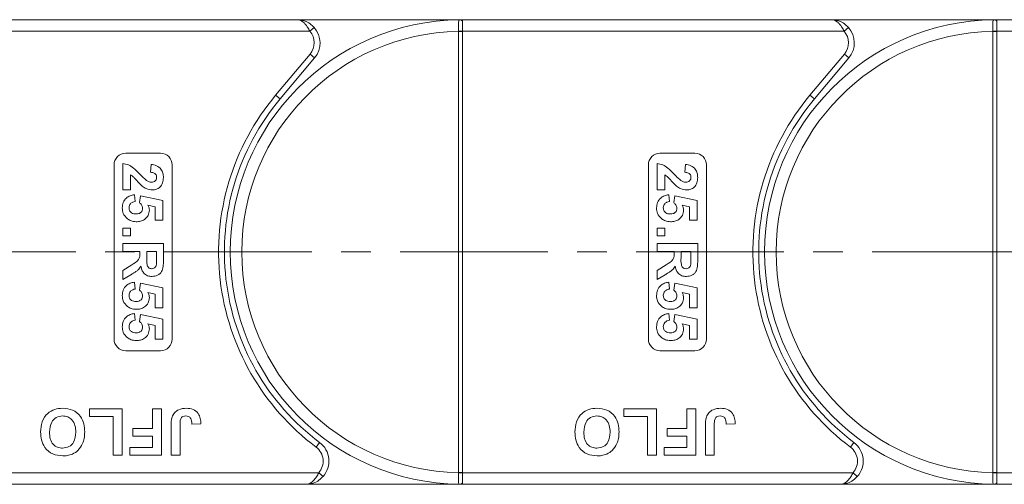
# Model space of a CAD drawing. Header units: millimetres. Extents: x 2517 to 3439, y -761 to -109.
# Tile 18 of 49: x 2946 to 3031, y -498 to -458. Entities that reach past the tile are written whole.
import ezdxf

# ---------------------------------------------------------------- set-up
doc = ezdxf.new("R2010")
doc.units = ezdxf.units.MM
doc.linetypes.add('CENTERX2', pattern=[20.32, 12.7, -2.54, 2.54, -2.54])

msp = doc.modelspace()

# ---------------------------------------------------------------- linework, layer by layer
at = {"color": 7, "linetype": 'Continuous', "lineweight": 15}
for p, q in [((2969.717, -457.664), (2937.985, -457.664)), ((2969.717, -457.664), (2983.985, -457.664)), ((2983.985, -457.783), (2983.985, -457.664)), ((3015.717, -457.664), (2983.985, -457.664)), ((3015.717, -457.664), (3029.985, -457.664)), ((3029.985, -457.783), (3029.985, -457.664)), ((3061.717, -457.664), (3029.985, -457.664)), ((2970.835, -458.663), (2971.208, -458.33)), ((2983.985, -458.663), (2983.985, -457.783)), ((3016.835, -458.663), (3017.208, -458.33)), ((3029.985, -458.663), (3029.985, -457.783)), ((2937.985, -458.663), (2970.835, -458.663)), ((2983.635, -458.662), (2983.635, -458.667)), ((2983.985, -458.667), (2983.635, -458.667)), ((2983.635, -458.667), (2983.635, -496.66)), ((2983.985, -458.667), (2983.985, -458.663)), ((2983.985, -458.663), (3016.835, -458.663)), ((2983.985, -496.66), (2983.985, -458.667)), ((3029.635, -458.662), (3029.635, -458.667)), ((3029.985, -458.667), (3029.635, -458.667)), ((3029.635, -458.667), (3029.635, -496.66)), ((3029.985, -458.667), (3029.985, -458.663)), ((3029.985, -458.663), (3062.835, -458.663)), ((3029.985, -496.66), (3029.985, -458.667)), ((2970.866, -460.628), (2967.898, -464.165)), ((2968.281, -464.486), (2971.249, -460.949)), ((2970.866, -460.628), (2971.249, -460.949)), ((3016.866, -460.628), (3013.898, -464.165)), ((3014.281, -464.486), (3017.249, -460.949)), ((3016.866, -460.628), (3017.249, -460.949)), ((2968.281, -464.486), (2967.898, -464.165)), ((3014.281, -464.486), (3013.898, -464.165)), ((2954.985, -469.163), (2957.985, -469.163)), ((3000.985, -469.163), (3003.985, -469.163)), ((2953.985, -485.163), (2953.985, -470.163)), ((2954.735, -472.324), (2954.735, -470.035)), ((2957.113, -470.798), (2957.179, -470.125)), ((2958.985, -470.163), (2958.985, -485.163)), ((2999.985, -485.163), (2999.985, -470.163)), ((3000.735, -472.324), (3000.735, -470.035)), ((3003.113, -470.798), (3003.179, -470.125)), ((3004.985, -470.163), (3004.985, -485.163)), ((2955.408, -471.023), (2955.408, -472.324)), ((3001.408, -471.023), (3001.408, -472.324)), ((2955.408, -472.324), (2954.735, -472.324)), ((2955.736, -472.728), (2955.812, -473.311)), ((2956.171, -473.405), (2956.253, -472.817)), ((2956.253, -472.817), (2958.19, -473.221)), ((3001.408, -472.324), (3000.735, -472.324)), ((3001.736, -472.728), (3001.812, -473.311)), ((3002.171, -473.405), (3002.253, -472.817)), ((3002.253, -472.817), (3004.19, -473.221)), ((2957.517, -473.761), (2956.892, -473.624)), ((2957.517, -474.926), (2957.517, -473.761)), ((2958.19, -473.221), (2958.19, -474.926)), ((3003.517, -473.761), (3002.892, -473.624)), ((3003.517, -474.926), (3003.517, -473.761)), ((3004.19, -473.221), (3004.19, -474.926)), ((2958.19, -474.926), (2957.517, -474.926)), ((3004.19, -474.926), (3003.517, -474.926)), ((2954.735, -475.599), (2955.408, -475.599)), ((2954.735, -476.272), (2954.735, -475.599)), ((2955.408, -476.272), (2954.735, -476.272)), ((2955.408, -475.599), (2955.408, -476.272)), ((3000.735, -475.599), (3001.408, -475.599)), ((3000.735, -476.272), (3000.735, -475.599)), ((3001.408, -476.272), (3000.735, -476.272)), ((3001.408, -475.599), (3001.408, -476.272)), ((2954.735, -476.946), (2958.235, -476.946)), ((2954.735, -477.619), (2954.735, -476.946)), ((2958.235, -476.946), (2958.235, -478.414)), ((3000.735, -476.946), (3004.235, -476.946)), ((3000.735, -477.619), (3000.735, -476.946)), ((3004.235, -476.946), (3004.235, -478.414)), ((2956.216, -477.619), (2954.735, -477.619)), ((2956.216, -477.769), (2956.216, -477.619)), ((2957.651, -477.619), (2956.799, -477.619)), ((2956.799, -477.619), (2956.799, -478.161)), ((2957.651, -478.191), (2957.651, -477.619)), ((3002.216, -477.619), (3000.735, -477.619)), ((3002.216, -477.769), (3002.216, -477.619)), ((3003.651, -477.619), (3002.799, -477.619)), ((3002.799, -477.619), (3002.799, -478.161)), ((3003.651, -478.191), (3003.651, -477.619)), ((2954.735, -479.255), (2955.529, -478.757)), ((3000.735, -479.255), (3001.529, -478.757)), ((2954.735, -480.042), (2954.735, -479.255)), ((2955.427, -479.618), (2954.735, -480.042)), ((3000.735, -480.042), (3000.735, -479.255)), ((3001.427, -479.618), (3000.735, -480.042)), ((2955.736, -480.266), (2955.812, -480.849)), ((2956.171, -480.943), (2956.253, -480.356)), ((2956.253, -480.356), (2958.19, -480.76)), ((3001.736, -480.266), (3001.812, -480.849)), ((3002.171, -480.943), (3002.253, -480.356)), ((3002.253, -480.356), (3004.19, -480.76)), ((2957.517, -481.3), (2956.892, -481.162)), ((2957.517, -482.465), (2957.517, -481.3)), ((2958.19, -480.76), (2958.19, -482.465)), ((3003.517, -481.3), (3002.892, -481.162)), ((3003.517, -482.465), (3003.517, -481.3)), ((3004.19, -480.76), (3004.19, -482.465)), ((2955.736, -482.958), (2955.812, -483.542)), ((2956.171, -483.636), (2956.253, -483.048)), ((2956.253, -483.048), (2958.19, -483.452)), ((2958.19, -482.465), (2957.517, -482.465)), ((3001.736, -482.958), (3001.812, -483.542)), ((3002.171, -483.636), (3002.253, -483.048)), ((3002.253, -483.048), (3004.19, -483.452)), ((3004.19, -482.465), (3003.517, -482.465)), ((2957.517, -483.992), (2956.892, -483.854)), ((2957.517, -485.157), (2957.517, -483.992)), ((2958.19, -483.452), (2958.19, -485.157)), ((3003.517, -483.992), (3002.892, -483.854)), ((3003.517, -485.157), (3003.517, -483.992)), ((3004.19, -483.452), (3004.19, -485.157)), ((2958.19, -485.157), (2957.517, -485.157)), ((3004.19, -485.157), (3003.517, -485.157)), ((2957.985, -486.163), (2954.985, -486.163)), ((3003.985, -486.163), (3000.985, -486.163)), ((2951.869, -491.83), (2951.869, -491.163)), ((2951.869, -491.163), (2954.69, -491.163)), ((2954.69, -491.163), (2954.69, -495.163)), ((2957.305, -492.856), (2957.305, -491.163)), ((2957.305, -491.163), (2958.074, -491.163)), ((2958.074, -491.163), (2958.074, -495.163)), ((2997.869, -491.83), (2997.869, -491.163)), ((2997.869, -491.163), (3000.69, -491.163)), ((3000.69, -491.163), (3000.69, -495.163)), ((3003.305, -492.856), (3003.305, -491.163)), ((3003.305, -491.163), (3004.074, -491.163)), ((3004.074, -491.163), (3004.074, -495.163)), ((2953.921, -491.83), (2951.869, -491.83)), ((2953.921, -495.163), (2953.921, -491.83)), ((2961.459, -492.446), (2960.69, -492.497)), ((2999.921, -491.83), (2997.869, -491.83)), ((2999.921, -495.163), (2999.921, -491.83)), ((3007.459, -492.446), (3006.69, -492.497)), ((2955.613, -493.522), (2955.613, -492.856)), ((2955.613, -492.856), (2957.305, -492.856)), ((2958.895, -495.163), (2958.895, -492.642)), ((2959.664, -492.575), (2959.664, -495.163)), ((3001.613, -493.522), (3001.613, -492.856)), ((3001.613, -492.856), (3003.305, -492.856)), ((3004.895, -495.163), (3004.895, -492.642)), ((3005.664, -492.575), (3005.664, -495.163)), ((2957.305, -493.522), (2955.613, -493.522)), ((2957.305, -494.497), (2957.305, -493.522)), ((2971.685, -494.063), (2971.385, -494.463)), ((3003.305, -493.522), (3001.613, -493.522)), ((3003.305, -494.497), (3003.305, -493.522)), ((3017.685, -494.063), (3017.385, -494.463)), ((2955.357, -495.163), (2955.357, -494.497)), ((2955.357, -494.497), (2957.305, -494.497)), ((3001.357, -495.163), (3001.357, -494.497)), ((3001.357, -494.497), (3003.305, -494.497)), ((2954.69, -495.163), (2953.921, -495.163)), ((2958.074, -495.163), (2955.357, -495.163)), ((2959.664, -495.163), (2958.895, -495.163)), ((3000.69, -495.163), (2999.921, -495.163)), ((3004.074, -495.163), (3001.357, -495.163)), ((3005.664, -495.163), (3004.895, -495.163)), ((2971.603, -496.663), (2937.985, -496.663)), ((2971.975, -496.997), (2971.603, -496.663)), ((2983.635, -496.66), (2983.635, -496.665)), ((2983.985, -496.66), (2983.635, -496.66)), ((2983.985, -496.663), (2983.985, -496.66)), ((2983.985, -496.663), (2983.985, -497.544)), ((3017.603, -496.663), (2983.985, -496.663)), ((3017.975, -496.997), (3017.603, -496.663)), ((3029.635, -496.66), (3029.635, -496.665)), ((3029.985, -496.66), (3029.635, -496.66)), ((3029.985, -496.663), (3029.985, -496.66)), ((3029.985, -496.663), (3029.985, -497.544)), ((3063.603, -496.663), (3029.985, -496.663)), ((2983.985, -497.544), (2983.985, -497.663)), ((3029.985, -497.544), (3029.985, -497.663)), ((2937.985, -497.663), (2970.485, -497.663)), ((2983.985, -497.663), (2970.485, -497.663)), ((2983.985, -497.663), (3016.485, -497.663)), ((3029.985, -497.663), (3016.485, -497.663)), ((3029.985, -497.663), (3062.485, -497.663))]:
    msp.add_line(p, q, dxfattribs=at)
at = {"color": 1, "linetype": 'CENTERX2', "lineweight": 13}
msp.add_line((2937.985, -477.663), (3358.832, -477.663), dxfattribs=at)
at = {"color": 7, "linetype": 'Continuous', "lineweight": 15}
for centre, radius, start, end in [((2983.985, -477.663), 20, 90.67353, 269.32647), ((2983.748, -457.96), 0.295, 36.74973, 89.7268), ((3029.985, -477.663), 20, 90.67353, 269.32647), ((3029.748, -457.96), 0.295, 36.74973, 89.7268), ((2969.717, -459.663), 2, 320, 41.81031), ((3015.717, -459.663), 2, 320, 41.81031), ((2983.985, -477.663), 19, 91.05551, 268.94449), ((2969.717, -459.663), 1.5, 320, 41.81031), ((2983.722, -476.314), 17.652, 89.14787, 90.28404), ((3029.985, -477.663), 19, 91.05551, 268.94449), ((3015.717, -459.663), 1.5, 320, 41.81031), ((3029.722, -476.314), 17.652, 89.14787, 90.28404), ((2983.985, -477.663), 21, 140, 233.1301), ((2983.985, -477.663), 20.5, 140, 233.1301), ((3029.985, -477.663), 21, 140, 233.1301), ((3029.985, -477.663), 20.5, 140, 233.1301), ((2954.985, -470.163), 1, 90, 180), ((2957.985, -470.163), 1, 0, 90), ((3000.985, -470.163), 1, 90, 180), ((3003.985, -470.163), 1, 0, 90), ((2954.985, -485.163), 1, 180, 270), ((2957.985, -485.163), 1, 270, 0), ((3000.985, -485.163), 1, 180, 270), ((3003.985, -485.163), 1, 270, 0), ((2970.485, -495.663), 2, 318.18969, 53.1301), ((3016.485, -495.663), 2, 318.18969, 53.1301), ((2970.485, -495.663), 1.5, 318.18969, 53.1301), ((3016.485, -495.663), 1.5, 318.18969, 53.1301), ((2983.722, -479.041), 17.624, 269.71473, 270.8527), ((3029.722, -479.041), 17.624, 269.71473, 270.8527), ((2983.748, -497.367), 0.295, 270.2732, 323.25027), ((3029.748, -497.367), 0.295, 270.2732, 323.25027)]:
    msp.add_arc(centre, radius, start, end, dxfattribs=at)
for points, knots in [([(2970.835, -458.663), (2970.807, -458.604), (2970.751, -458.485), (2970.645, -458.301), (2970.517, -458.118), (2970.4, -457.989), (2970.243, -457.846), (2970.089, -457.746), (2969.923, -457.689), (2969.844, -457.674), (2969.798, -457.668), (2969.772, -457.665), (2969.749, -457.664), (2969.735, -457.664), (2969.727, -457.664), (2969.721, -457.664), (2969.719, -457.664), (2969.717, -457.664)], [0, 0, 0, 0, 0.101029, 0.204946, 0.337168, 0.474297, 0.5162, 0.743651, 0.85309, 0.914248, 0.93217, 0.960137, 0.976545, 0.986194, 0.994698, 0.995932, 1, 1, 1, 1]), ([(2969.717, -457.664), (2969.72, -457.664), (2969.731, -457.664), (2969.769, -457.664), (2969.814, -457.666), (2970.072, -457.682), (2970.468, -457.779), (2970.922, -458.042), (2971.129, -458.25), (2971.208, -458.33)], [0, 0, 0, 0, 0.0050875, 0.0203691, 0.0708073, 0.0890863, 0.5003107, 0.809226, 1, 1, 1, 1]), ([(2983.75, -457.665), (2983.738, -457.666), (2983.702, -457.67), (2983.665, -457.721), (2983.64, -457.856), (2983.632, -458.086), (2983.633, -458.369), (2983.634, -458.571), (2983.635, -458.662)], [0, 0, 0, 0, 0.07361, 0.225281, 0.412719, 0.616054, 0.826783, 1, 1, 1, 1]), ([(2983.985, -457.664), (2983.984, -457.664), (2983.915, -457.664), (2983.83, -457.664), (2983.762, -457.665), (2983.75, -457.665)], [0, 0, 0, 0, 0.012087, 0.82463, 1, 1, 1, 1]), ([(3016.835, -458.663), (3016.807, -458.604), (3016.751, -458.485), (3016.645, -458.301), (3016.517, -458.118), (3016.4, -457.989), (3016.243, -457.846), (3016.089, -457.746), (3015.923, -457.689), (3015.844, -457.674), (3015.798, -457.668), (3015.772, -457.665), (3015.749, -457.664), (3015.735, -457.664), (3015.727, -457.664), (3015.721, -457.664), (3015.719, -457.664), (3015.717, -457.664)], [0, 0, 0, 0, 0.1010295, 0.2049461, 0.3371683, 0.4742971, 0.5161999, 0.7436507, 0.8530899, 0.914248, 0.9321698, 0.9601369, 0.976545, 0.9861936, 0.994698, 0.9959318, 1, 1, 1, 1]), ([(3015.717, -457.664), (3015.72, -457.664), (3015.731, -457.664), (3015.769, -457.664), (3015.814, -457.666), (3016.072, -457.682), (3016.468, -457.779), (3016.922, -458.042), (3017.129, -458.25), (3017.208, -458.33)], [0, 0, 0, 0, 0.0050875, 0.0203691, 0.0708073, 0.0890863, 0.5003107, 0.809226, 1, 1, 1, 1]), ([(3029.75, -457.665), (3029.738, -457.666), (3029.702, -457.67), (3029.665, -457.721), (3029.64, -457.856), (3029.632, -458.086), (3029.633, -458.369), (3029.634, -458.571), (3029.635, -458.662)], [0, 0, 0, 0, 0.07361, 0.225281, 0.412719, 0.616054, 0.826783, 1, 1, 1, 1]), ([(3029.985, -457.664), (3029.984, -457.664), (3029.915, -457.664), (3029.83, -457.664), (3029.762, -457.665), (3029.75, -457.665)], [0, 0, 0, 0, 0.012087, 0.82463, 1, 1, 1, 1]), ([(2954.735, -470.035), (2954.901, -470.068), (2955.234, -470.134), (2955.738, -470.482), (2956.038, -470.792), (2956.223, -470.982)], [0, 0, 0, 0, 0.279551, 0.559332, 1, 1, 1, 1]), ([(2957.179, -470.125), (2957.34, -470.149), (2957.66, -470.197), (2958.031, -470.486), (2958.21, -470.869), (2958.226, -471.123), (2958.235, -471.25)], [0, 0, 0, 0, 0.280752, 0.55897, 0.779275, 1, 1, 1, 1]), ([(3000.735, -470.035), (3000.901, -470.068), (3001.234, -470.134), (3001.738, -470.482), (3002.038, -470.792), (3002.223, -470.982)], [0, 0, 0, 0, 0.2795508, 0.5593318, 1, 1, 1, 1]), ([(3003.179, -470.125), (3003.34, -470.149), (3003.66, -470.197), (3004.031, -470.486), (3004.21, -470.869), (3004.226, -471.123), (3004.235, -471.25)], [0, 0, 0, 0, 0.280752, 0.55897, 0.779275, 1, 1, 1, 1]), ([(2956.405, -471.984), (2956.289, -471.878), (2956.099, -471.702), (2955.859, -471.432), (2955.657, -471.201), (2955.491, -471.083), (2955.408, -471.023)], [0, 0, 0, 0, 0.339985, 0.560186, 0.78038, 1, 1, 1, 1]), ([(2956.223, -470.982), (2956.323, -471.088), (2956.501, -471.276), (2956.7, -471.444), (2956.788, -471.517)], [0, 0, 0, 0, 0.5602349, 1, 1, 1, 1]), ([(2957.651, -471.236), (2957.648, -471.187), (2957.642, -471.089), (2957.568, -470.957), (2957.396, -470.826), (2957.229, -470.81), (2957.113, -470.798)], [0, 0, 0, 0, 0.187236, 0.374084, 0.560696, 1, 1, 1, 1]), ([(2957.192, -471.651), (2957.258, -471.647), (2957.39, -471.64), (2957.553, -471.541), (2957.641, -471.391), (2957.648, -471.287), (2957.651, -471.236)], [0, 0, 0, 0, 0.2806635, 0.5594614, 0.7793655, 1, 1, 1, 1]), ([(2958.235, -471.25), (2958.225, -471.401), (2958.205, -471.704), (2957.97, -472.07), (2957.639, -472.291), (2957.401, -472.313), (2957.283, -472.324)], [0, 0, 0, 0, 0.280568, 0.55975, 0.779795, 1, 1, 1, 1]), ([(3002.405, -471.984), (3002.289, -471.878), (3002.099, -471.702), (3001.859, -471.432), (3001.657, -471.201), (3001.491, -471.083), (3001.408, -471.023)], [0, 0, 0, 0, 0.339985, 0.560186, 0.78038, 1, 1, 1, 1]), ([(3002.223, -470.982), (3002.323, -471.088), (3002.501, -471.276), (3002.7, -471.444), (3002.788, -471.517)], [0, 0, 0, 0, 0.560235, 1, 1, 1, 1]), ([(3003.651, -471.236), (3003.648, -471.187), (3003.642, -471.089), (3003.568, -470.957), (3003.396, -470.826), (3003.229, -470.81), (3003.113, -470.798)], [0, 0, 0, 0, 0.187236, 0.374084, 0.560696, 1, 1, 1, 1]), ([(3003.192, -471.651), (3003.258, -471.647), (3003.39, -471.64), (3003.553, -471.541), (3003.641, -471.391), (3003.648, -471.287), (3003.651, -471.236)], [0, 0, 0, 0, 0.280664, 0.559461, 0.779366, 1, 1, 1, 1]), ([(3004.235, -471.25), (3004.225, -471.401), (3004.205, -471.704), (3003.97, -472.07), (3003.639, -472.291), (3003.401, -472.313), (3003.283, -472.324)], [0, 0, 0, 0, 0.280568, 0.55975, 0.779795, 1, 1, 1, 1]), ([(2957.283, -472.324), (2957.103, -472.301), (2956.781, -472.259), (2956.52, -472.069), (2956.405, -471.984)], [0, 0, 0, 0, 0.558458, 1, 1, 1, 1]), ([(2956.788, -471.517), (2956.858, -471.558), (2956.984, -471.632), (2957.129, -471.645), (2957.192, -471.651)], [0, 0, 0, 0, 0.560117, 1, 1, 1, 1]), ([(3003.283, -472.324), (3003.103, -472.301), (3002.781, -472.259), (3002.52, -472.069), (3002.405, -471.984)], [0, 0, 0, 0, 0.558458, 1, 1, 1, 1]), ([(3002.788, -471.517), (3002.858, -471.558), (3002.984, -471.632), (3003.129, -471.645), (3003.192, -471.651)], [0, 0, 0, 0, 0.560117, 1, 1, 1, 1]), ([(2954.69, -473.873), (2954.703, -473.712), (2954.731, -473.39), (2955.007, -473.016), (2955.363, -472.797), (2955.612, -472.751), (2955.736, -472.728)], [0, 0, 0, 0, 0.279948, 0.559031, 0.779331, 1, 1, 1, 1]), ([(3000.69, -473.873), (3000.703, -473.712), (3000.731, -473.39), (3001.007, -473.016), (3001.363, -472.797), (3001.612, -472.751), (3001.736, -472.728)], [0, 0, 0, 0, 0.2799484, 0.5590305, 0.7793307, 1, 1, 1, 1]), ([(2955.812, -473.311), (2955.735, -473.326), (2955.581, -473.356), (2955.405, -473.491), (2955.292, -473.661), (2955.28, -473.784), (2955.273, -473.845)], [0, 0, 0, 0, 0.2802995, 0.5599611, 0.7800424, 1, 1, 1, 1]), ([(2955.273, -473.845), (2955.283, -473.931), (2955.303, -474.102), (2955.465, -474.294), (2955.673, -474.378), (2955.807, -474.385), (2955.874, -474.388)], [0, 0, 0, 0, 0.279573, 0.558664, 0.778923, 1, 1, 1, 1]), ([(2956.44, -473.895), (2956.435, -473.841), (2956.425, -473.733), (2956.336, -473.557), (2956.234, -473.462), (2956.171, -473.405)], [0, 0, 0, 0, 0.279963, 0.560065, 1, 1, 1, 1]), ([(2956.892, -473.624), (2956.933, -473.7), (2957.006, -473.835), (2957.018, -473.988), (2957.023, -474.056)], [0, 0, 0, 0, 0.5598879, 1, 1, 1, 1]), ([(3001.812, -473.311), (3001.735, -473.326), (3001.581, -473.356), (3001.405, -473.491), (3001.292, -473.661), (3001.28, -473.784), (3001.273, -473.845)], [0, 0, 0, 0, 0.2803, 0.559961, 0.780042, 1, 1, 1, 1]), ([(3001.273, -473.845), (3001.283, -473.931), (3001.303, -474.102), (3001.465, -474.294), (3001.673, -474.378), (3001.807, -474.385), (3001.874, -474.388)], [0, 0, 0, 0, 0.279573, 0.558664, 0.778923, 1, 1, 1, 1]), ([(3002.44, -473.895), (3002.435, -473.841), (3002.425, -473.733), (3002.336, -473.557), (3002.234, -473.462), (3002.171, -473.405)], [0, 0, 0, 0, 0.279963, 0.560065, 1, 1, 1, 1]), ([(3002.892, -473.624), (3002.933, -473.7), (3003.006, -473.835), (3003.018, -473.988), (3003.023, -474.056)], [0, 0, 0, 0, 0.5598879, 1, 1, 1, 1]), ([(2955.14, -474.813), (2954.993, -474.666), (2954.73, -474.403), (2954.702, -474.036), (2954.69, -473.873)], [0, 0, 0, 0, 0.558353, 1, 1, 1, 1]), ([(2955.874, -474.388), (2955.954, -474.384), (2956.113, -474.376), (2956.313, -474.261), (2956.425, -474.083), (2956.435, -473.958), (2956.44, -473.895)], [0, 0, 0, 0, 0.280898, 0.55946, 0.779497, 1, 1, 1, 1]), ([(2957.023, -474.056), (2957.002, -474.214), (2956.958, -474.532), (2956.635, -474.863), (2956.263, -475.038), (2956.014, -475.053), (2955.889, -475.061)], [0, 0, 0, 0, 0.279007, 0.558619, 0.779074, 1, 1, 1, 1]), ([(3001.14, -474.813), (3000.993, -474.666), (3000.73, -474.403), (3000.702, -474.036), (3000.69, -473.873)], [0, 0, 0, 0, 0.558353, 1, 1, 1, 1]), ([(3001.874, -474.388), (3001.954, -474.384), (3002.113, -474.376), (3002.313, -474.261), (3002.425, -474.083), (3002.435, -473.958), (3002.44, -473.895)], [0, 0, 0, 0, 0.280898, 0.55946, 0.779497, 1, 1, 1, 1]), ([(3003.023, -474.056), (3003.002, -474.214), (3002.958, -474.532), (3002.635, -474.863), (3002.263, -475.038), (3002.014, -475.053), (3001.889, -475.061)], [0, 0, 0, 0, 0.279007, 0.558619, 0.779074, 1, 1, 1, 1]), ([(2955.889, -475.061), (2955.737, -475.048), (2955.467, -475.025), (2955.24, -474.878), (2955.14, -474.813)], [0, 0, 0, 0, 0.5595341, 1, 1, 1, 1]), ([(3001.889, -475.061), (3001.737, -475.048), (3001.467, -475.025), (3001.24, -474.878), (3001.14, -474.813)], [0, 0, 0, 0, 0.559534, 1, 1, 1, 1]), ([(2955.529, -478.757), (2955.742, -478.631), (2956.037, -478.456), (2956.219, -478.053), (2956.217, -477.864), (2956.216, -477.769)], [0, 0, 0, 0, 0.561022, 0.779295, 1, 1, 1, 1]), ([(3001.529, -478.757), (3001.742, -478.631), (3002.037, -478.456), (3002.219, -478.053), (3002.217, -477.864), (3002.216, -477.769)], [0, 0, 0, 0, 0.561022, 0.779295, 1, 1, 1, 1]), ([(2956.302, -478.895), (2956.227, -479.001), (2956.102, -479.177), (2955.86, -479.357), (2955.647, -479.492), (2955.501, -479.576), (2955.427, -479.618)], [0, 0, 0, 0, 0.339579, 0.559591, 0.779787, 1, 1, 1, 1]), ([(2957.265, -479.772), (2957.13, -479.761), (2956.86, -479.737), (2956.541, -479.51), (2956.365, -479.206), (2956.323, -478.999), (2956.302, -478.895)], [0, 0, 0, 0, 0.279954, 0.558933, 0.779174, 1, 1, 1, 1]), ([(2956.799, -478.161), (2956.792, -478.359), (2956.784, -478.606), (2956.861, -478.895), (2956.953, -479.015), (2957.086, -479.089), (2957.185, -479.096), (2957.234, -479.099)], [0, 0, 0, 0, 0.500962, 0.625785, 0.750436, 0.875032, 1, 1, 1, 1]), ([(2957.234, -479.099), (2957.291, -479.095), (2957.405, -479.085), (2957.579, -478.958), (2957.617, -478.814), (2957.64, -478.726)], [0, 0, 0, 0, 0.281129, 0.561183, 1, 1, 1, 1]), ([(2958.235, -478.414), (2958.232, -478.573), (2958.227, -478.89), (2958.143, -479.295), (2957.934, -479.542), (2957.667, -479.725), (2957.426, -479.753), (2957.265, -479.772)], [0, 0, 0, 0, 0.251143, 0.500527, 0.625735, 0.75105, 1, 1, 1, 1]), ([(2957.64, -478.726), (2957.644, -478.626), (2957.652, -478.448), (2957.652, -478.269), (2957.651, -478.191)], [0, 0, 0, 0, 0.559921, 1, 1, 1, 1]), ([(3002.302, -478.895), (3002.227, -479.001), (3002.102, -479.177), (3001.86, -479.357), (3001.647, -479.492), (3001.501, -479.576), (3001.427, -479.618)], [0, 0, 0, 0, 0.339579, 0.559591, 0.779787, 1, 1, 1, 1]), ([(3003.265, -479.772), (3003.13, -479.761), (3002.86, -479.737), (3002.541, -479.51), (3002.365, -479.206), (3002.323, -478.999), (3002.302, -478.895)], [0, 0, 0, 0, 0.279954, 0.558933, 0.779174, 1, 1, 1, 1]), ([(3002.799, -478.161), (3002.792, -478.359), (3002.784, -478.606), (3002.861, -478.895), (3002.953, -479.015), (3003.086, -479.089), (3003.185, -479.096), (3003.234, -479.099)], [0, 0, 0, 0, 0.500962, 0.625785, 0.750436, 0.875032, 1, 1, 1, 1]), ([(3003.234, -479.099), (3003.291, -479.095), (3003.405, -479.085), (3003.579, -478.958), (3003.617, -478.814), (3003.64, -478.726)], [0, 0, 0, 0, 0.281129, 0.561183, 1, 1, 1, 1]), ([(3004.235, -478.414), (3004.232, -478.573), (3004.227, -478.89), (3004.143, -479.295), (3003.934, -479.542), (3003.667, -479.725), (3003.426, -479.753), (3003.265, -479.772)], [0, 0, 0, 0, 0.2511432, 0.5005272, 0.6257353, 0.7510496, 1, 1, 1, 1]), ([(3003.64, -478.726), (3003.644, -478.626), (3003.652, -478.448), (3003.652, -478.269), (3003.651, -478.191)], [0, 0, 0, 0, 0.559921, 1, 1, 1, 1]), ([(2954.69, -481.412), (2954.703, -481.25), (2954.731, -480.928), (2955.007, -480.554), (2955.363, -480.336), (2955.612, -480.289), (2955.736, -480.266)], [0, 0, 0, 0, 0.279948, 0.559031, 0.779331, 1, 1, 1, 1]), ([(3000.69, -481.412), (3000.703, -481.25), (3000.731, -480.928), (3001.007, -480.554), (3001.363, -480.336), (3001.612, -480.289), (3001.736, -480.266)], [0, 0, 0, 0, 0.2799484, 0.5590305, 0.7793307, 1, 1, 1, 1]), ([(2955.14, -482.351), (2954.993, -482.204), (2954.73, -481.941), (2954.702, -481.574), (2954.69, -481.412)], [0, 0, 0, 0, 0.558353, 1, 1, 1, 1]), ([(2955.812, -480.849), (2955.735, -480.864), (2955.581, -480.894), (2955.405, -481.03), (2955.292, -481.2), (2955.28, -481.322), (2955.273, -481.384)], [0, 0, 0, 0, 0.2803, 0.559961, 0.780042, 1, 1, 1, 1]), ([(2955.273, -481.384), (2955.283, -481.469), (2955.303, -481.64), (2955.465, -481.832), (2955.673, -481.916), (2955.807, -481.923), (2955.874, -481.926)], [0, 0, 0, 0, 0.2795727, 0.5586639, 0.7789233, 1, 1, 1, 1]), ([(2955.874, -481.926), (2955.954, -481.922), (2956.113, -481.915), (2956.313, -481.8), (2956.425, -481.621), (2956.435, -481.496), (2956.44, -481.433)], [0, 0, 0, 0, 0.280898, 0.55946, 0.779497, 1, 1, 1, 1]), ([(2956.44, -481.433), (2956.435, -481.379), (2956.425, -481.271), (2956.336, -481.095), (2956.234, -481.001), (2956.171, -480.943)], [0, 0, 0, 0, 0.279963, 0.560065, 1, 1, 1, 1]), ([(2956.892, -481.162), (2956.933, -481.238), (2957.006, -481.374), (2957.018, -481.527), (2957.023, -481.594)], [0, 0, 0, 0, 0.559888, 1, 1, 1, 1]), ([(3001.14, -482.351), (3000.993, -482.204), (3000.73, -481.941), (3000.702, -481.574), (3000.69, -481.412)], [0, 0, 0, 0, 0.558353, 1, 1, 1, 1]), ([(3001.812, -480.849), (3001.735, -480.864), (3001.581, -480.894), (3001.405, -481.03), (3001.292, -481.2), (3001.28, -481.322), (3001.273, -481.384)], [0, 0, 0, 0, 0.2803, 0.559961, 0.780042, 1, 1, 1, 1]), ([(3001.273, -481.384), (3001.283, -481.469), (3001.303, -481.64), (3001.465, -481.832), (3001.673, -481.916), (3001.807, -481.923), (3001.874, -481.926)], [0, 0, 0, 0, 0.279573, 0.558664, 0.778923, 1, 1, 1, 1]), ([(3001.874, -481.926), (3001.954, -481.922), (3002.113, -481.915), (3002.313, -481.8), (3002.425, -481.621), (3002.435, -481.496), (3002.44, -481.433)], [0, 0, 0, 0, 0.280898, 0.55946, 0.779497, 1, 1, 1, 1]), ([(3002.44, -481.433), (3002.435, -481.379), (3002.425, -481.271), (3002.336, -481.095), (3002.234, -481.001), (3002.171, -480.943)], [0, 0, 0, 0, 0.279963, 0.560065, 1, 1, 1, 1]), ([(3002.892, -481.162), (3002.933, -481.238), (3003.006, -481.374), (3003.018, -481.527), (3003.023, -481.594)], [0, 0, 0, 0, 0.559888, 1, 1, 1, 1]), ([(2957.023, -481.594), (2957.002, -481.753), (2956.958, -482.07), (2956.635, -482.401), (2956.263, -482.576), (2956.014, -482.592), (2955.889, -482.599)], [0, 0, 0, 0, 0.279007, 0.558619, 0.779074, 1, 1, 1, 1]), ([(3003.023, -481.594), (3003.002, -481.753), (3002.958, -482.07), (3002.635, -482.401), (3002.263, -482.576), (3002.014, -482.592), (3001.889, -482.599)], [0, 0, 0, 0, 0.279007, 0.558619, 0.779074, 1, 1, 1, 1]), ([(2954.69, -484.104), (2954.703, -483.943), (2954.731, -483.621), (2955.007, -483.246), (2955.363, -483.028), (2955.612, -482.982), (2955.736, -482.958)], [0, 0, 0, 0, 0.279948, 0.559031, 0.779331, 1, 1, 1, 1]), ([(2955.889, -482.599), (2955.737, -482.586), (2955.467, -482.563), (2955.24, -482.416), (2955.14, -482.351)], [0, 0, 0, 0, 0.559534, 1, 1, 1, 1]), ([(3000.69, -484.104), (3000.703, -483.943), (3000.731, -483.621), (3001.007, -483.246), (3001.363, -483.028), (3001.612, -482.982), (3001.736, -482.958)], [0, 0, 0, 0, 0.279948, 0.559031, 0.779331, 1, 1, 1, 1]), ([(3001.889, -482.599), (3001.737, -482.586), (3001.467, -482.563), (3001.24, -482.416), (3001.14, -482.351)], [0, 0, 0, 0, 0.559534, 1, 1, 1, 1]), ([(2955.812, -483.542), (2955.735, -483.557), (2955.581, -483.586), (2955.405, -483.722), (2955.292, -483.892), (2955.28, -484.015), (2955.273, -484.076)], [0, 0, 0, 0, 0.2802995, 0.5599611, 0.7800424, 1, 1, 1, 1]), ([(2956.44, -484.126), (2956.435, -484.072), (2956.425, -483.964), (2956.336, -483.787), (2956.234, -483.693), (2956.171, -483.636)], [0, 0, 0, 0, 0.279963, 0.560065, 1, 1, 1, 1]), ([(2956.892, -483.854), (2956.933, -483.93), (2957.006, -484.066), (2957.018, -484.219), (2957.023, -484.286)], [0, 0, 0, 0, 0.5598879, 1, 1, 1, 1]), ([(3001.812, -483.542), (3001.735, -483.557), (3001.581, -483.586), (3001.405, -483.722), (3001.292, -483.892), (3001.28, -484.015), (3001.273, -484.076)], [0, 0, 0, 0, 0.2803, 0.559961, 0.780042, 1, 1, 1, 1]), ([(3002.44, -484.126), (3002.435, -484.072), (3002.425, -483.964), (3002.336, -483.787), (3002.234, -483.693), (3002.171, -483.636)], [0, 0, 0, 0, 0.279963, 0.560065, 1, 1, 1, 1]), ([(3002.892, -483.854), (3002.933, -483.93), (3003.006, -484.066), (3003.018, -484.219), (3003.023, -484.286)], [0, 0, 0, 0, 0.559888, 1, 1, 1, 1]), ([(2955.14, -485.044), (2954.993, -484.897), (2954.73, -484.634), (2954.702, -484.266), (2954.69, -484.104)], [0, 0, 0, 0, 0.558353, 1, 1, 1, 1]), ([(2955.273, -484.076), (2955.283, -484.162), (2955.303, -484.333), (2955.465, -484.525), (2955.673, -484.609), (2955.807, -484.615), (2955.874, -484.619)], [0, 0, 0, 0, 0.279573, 0.558664, 0.778923, 1, 1, 1, 1]), ([(2955.874, -484.619), (2955.954, -484.615), (2956.113, -484.607), (2956.313, -484.492), (2956.425, -484.314), (2956.435, -484.188), (2956.44, -484.126)], [0, 0, 0, 0, 0.280898, 0.55946, 0.779497, 1, 1, 1, 1]), ([(2957.023, -484.286), (2957.002, -484.445), (2956.958, -484.763), (2956.635, -485.094), (2956.263, -485.269), (2956.014, -485.284), (2955.889, -485.292)], [0, 0, 0, 0, 0.279007, 0.558619, 0.779074, 1, 1, 1, 1]), ([(3001.14, -485.044), (3000.993, -484.897), (3000.73, -484.634), (3000.702, -484.266), (3000.69, -484.104)], [0, 0, 0, 0, 0.558353, 1, 1, 1, 1]), ([(3001.273, -484.076), (3001.283, -484.162), (3001.303, -484.333), (3001.465, -484.525), (3001.673, -484.609), (3001.807, -484.615), (3001.874, -484.619)], [0, 0, 0, 0, 0.279573, 0.558664, 0.778923, 1, 1, 1, 1]), ([(3001.874, -484.619), (3001.954, -484.615), (3002.113, -484.607), (3002.313, -484.492), (3002.425, -484.314), (3002.435, -484.188), (3002.44, -484.126)], [0, 0, 0, 0, 0.280898, 0.55946, 0.779497, 1, 1, 1, 1]), ([(3003.023, -484.286), (3003.002, -484.445), (3002.958, -484.763), (3002.635, -485.094), (3002.263, -485.269), (3002.014, -485.284), (3001.889, -485.292)], [0, 0, 0, 0, 0.279007, 0.558619, 0.779074, 1, 1, 1, 1]), ([(2955.889, -485.292), (2955.737, -485.279), (2955.467, -485.256), (2955.24, -485.108), (2955.14, -485.044)], [0, 0, 0, 0, 0.559534, 1, 1, 1, 1]), ([(3001.889, -485.292), (3001.737, -485.279), (3001.467, -485.256), (3001.24, -485.108), (3001.14, -485.044)], [0, 0, 0, 0, 0.559534, 1, 1, 1, 1]), ([(2947.664, -493.158), (2947.684, -492.862), (2947.723, -492.272), (2948.189, -491.555), (2948.86, -491.162), (2949.324, -491.129), (2949.556, -491.112)], [0, 0, 0, 0, 0.280551, 0.559488, 0.779434, 1, 1, 1, 1]), ([(2949.556, -491.112), (2949.852, -491.139), (2950.442, -491.193), (2951.105, -491.746), (2951.421, -492.446), (2951.446, -492.908), (2951.459, -493.139)], [0, 0, 0, 0, 0.279942, 0.558704, 0.779045, 1, 1, 1, 1]), ([(2958.982, -491.881), (2959.045, -491.748), (2959.171, -491.482), (2959.612, -491.16), (2959.992, -491.13), (2960.224, -491.112)], [0, 0, 0, 0, 0.280122, 0.560355, 1, 1, 1, 1]), ([(2960.224, -491.112), (2960.419, -491.127), (2960.807, -491.156), (2961.252, -491.518), (2961.436, -491.99), (2961.451, -492.293), (2961.459, -492.446)], [0, 0, 0, 0, 0.280246, 0.558416, 0.778827, 1, 1, 1, 1]), ([(2993.664, -493.158), (2993.684, -492.862), (2993.723, -492.272), (2994.189, -491.555), (2994.86, -491.162), (2995.324, -491.129), (2995.556, -491.112)], [0, 0, 0, 0, 0.280551, 0.559488, 0.779434, 1, 1, 1, 1]), ([(2995.556, -491.112), (2995.852, -491.139), (2996.442, -491.193), (2997.105, -491.746), (2997.421, -492.446), (2997.446, -492.908), (2997.459, -493.139)], [0, 0, 0, 0, 0.279942, 0.558704, 0.779045, 1, 1, 1, 1]), ([(3004.982, -491.881), (3005.045, -491.748), (3005.171, -491.482), (3005.612, -491.16), (3005.992, -491.13), (3006.224, -491.112)], [0, 0, 0, 0, 0.2801216, 0.5603549, 1, 1, 1, 1]), ([(3006.224, -491.112), (3006.419, -491.127), (3006.807, -491.156), (3007.252, -491.518), (3007.436, -491.99), (3007.451, -492.293), (3007.459, -492.446)], [0, 0, 0, 0, 0.280246, 0.558416, 0.778827, 1, 1, 1, 1]), ([(2949.558, -491.779), (2949.368, -491.803), (2948.987, -491.853), (2948.489, -492.381), (2948.455, -492.875), (2948.433, -493.177)], [0, 0, 0, 0, 0.279991, 0.559768, 1, 1, 1, 1]), ([(2950.69, -493.166), (2950.681, -492.977), (2950.662, -492.599), (2950.412, -492.117), (2950.004, -491.823), (2949.706, -491.794), (2949.558, -491.779)], [0, 0, 0, 0, 0.281021, 0.560116, 0.779939, 1, 1, 1, 1]), ([(2958.895, -492.642), (2958.896, -492.498), (2958.898, -492.241), (2958.956, -491.991), (2958.982, -491.881)], [0, 0, 0, 0, 0.560294, 1, 1, 1, 1]), ([(2960.174, -491.779), (2960.081, -491.785), (2959.942, -491.794), (2959.788, -491.905), (2959.662, -492.155), (2959.663, -492.388), (2959.664, -492.575)], [0, 0, 0, 0, 0.249396, 0.374426, 0.499454, 1, 1, 1, 1]), ([(2960.586, -491.999), (2960.559, -491.962), (2960.505, -491.888), (2960.364, -491.796), (2960.246, -491.786), (2960.174, -491.779)], [0, 0, 0, 0, 0.280672, 0.560844, 1, 1, 1, 1]), ([(2960.69, -492.497), (2960.686, -492.4), (2960.678, -492.228), (2960.614, -492.069), (2960.586, -491.999)], [0, 0, 0, 0, 0.561018, 1, 1, 1, 1]), ([(2995.558, -491.779), (2995.368, -491.803), (2994.987, -491.853), (2994.489, -492.381), (2994.455, -492.875), (2994.433, -493.177)], [0, 0, 0, 0, 0.279991, 0.559768, 1, 1, 1, 1]), ([(2996.69, -493.166), (2996.681, -492.977), (2996.662, -492.599), (2996.412, -492.117), (2996.004, -491.823), (2995.706, -491.794), (2995.558, -491.779)], [0, 0, 0, 0, 0.281021, 0.560116, 0.779939, 1, 1, 1, 1]), ([(3004.895, -492.642), (3004.896, -492.498), (3004.898, -492.241), (3004.956, -491.991), (3004.982, -491.881)], [0, 0, 0, 0, 0.560294, 1, 1, 1, 1]), ([(3006.174, -491.779), (3006.081, -491.785), (3005.942, -491.794), (3005.788, -491.905), (3005.662, -492.155), (3005.663, -492.388), (3005.664, -492.575)], [0, 0, 0, 0, 0.249396, 0.374426, 0.499454, 1, 1, 1, 1]), ([(3006.586, -491.999), (3006.559, -491.962), (3006.505, -491.888), (3006.364, -491.796), (3006.246, -491.786), (3006.174, -491.779)], [0, 0, 0, 0, 0.280672, 0.560844, 1, 1, 1, 1]), ([(3006.69, -492.497), (3006.686, -492.4), (3006.678, -492.228), (3006.614, -492.069), (3006.586, -491.999)], [0, 0, 0, 0, 0.561018, 1, 1, 1, 1]), ([(2949.567, -495.215), (2949.269, -495.186), (2948.674, -495.13), (2948.012, -494.564), (2947.702, -493.856), (2947.677, -493.391), (2947.664, -493.158)], [0, 0, 0, 0, 0.2798307, 0.5586691, 0.7790056, 1, 1, 1, 1]), ([(2948.433, -493.177), (2948.442, -493.365), (2948.458, -493.741), (2948.7, -494.226), (2949.113, -494.511), (2949.409, -494.536), (2949.558, -494.548)], [0, 0, 0, 0, 0.281087, 0.560013, 0.779691, 1, 1, 1, 1]), ([(2949.558, -494.548), (2949.748, -494.526), (2950.128, -494.482), (2950.636, -493.963), (2950.669, -493.468), (2950.69, -493.166)], [0, 0, 0, 0, 0.280278, 0.559877, 1, 1, 1, 1]), ([(2951.459, -493.139), (2951.454, -493.335), (2951.444, -493.683), (2951.33, -494.012), (2951.28, -494.156)], [0, 0, 0, 0, 0.560171, 1, 1, 1, 1]), ([(2995.567, -495.215), (2995.269, -495.186), (2994.674, -495.13), (2994.012, -494.564), (2993.702, -493.856), (2993.677, -493.391), (2993.664, -493.158)], [0, 0, 0, 0, 0.279831, 0.558669, 0.779006, 1, 1, 1, 1]), ([(2994.433, -493.177), (2994.442, -493.365), (2994.458, -493.741), (2994.7, -494.226), (2995.113, -494.511), (2995.409, -494.536), (2995.558, -494.548)], [0, 0, 0, 0, 0.281087, 0.560013, 0.779691, 1, 1, 1, 1]), ([(2995.558, -494.548), (2995.748, -494.526), (2996.128, -494.482), (2996.636, -493.963), (2996.669, -493.468), (2996.69, -493.166)], [0, 0, 0, 0, 0.280278, 0.559877, 1, 1, 1, 1]), ([(2997.459, -493.139), (2997.454, -493.335), (2997.444, -493.683), (2997.33, -494.012), (2997.28, -494.156)], [0, 0, 0, 0, 0.560171, 1, 1, 1, 1]), ([(2951.28, -494.156), (2951.162, -494.369), (2950.951, -494.749), (2950.575, -494.963), (2950.41, -495.058)], [0, 0, 0, 0, 0.559956, 1, 1, 1, 1]), ([(2997.28, -494.156), (2997.162, -494.369), (2996.951, -494.749), (2996.575, -494.963), (2996.41, -495.058)], [0, 0, 0, 0, 0.5599557, 1, 1, 1, 1]), ([(2950.41, -495.058), (2950.257, -495.11), (2949.983, -495.203), (2949.694, -495.211), (2949.567, -495.215)], [0, 0, 0, 0, 0.5595644, 1, 1, 1, 1]), ([(2996.41, -495.058), (2996.257, -495.11), (2995.983, -495.203), (2995.694, -495.211), (2995.567, -495.215)], [0, 0, 0, 0, 0.5595644, 1, 1, 1, 1]), ([(2970.485, -497.663), (2970.486, -497.663), (2970.489, -497.663), (2970.495, -497.663), (2970.503, -497.663), (2970.517, -497.663), (2970.54, -497.662), (2970.566, -497.659), (2970.611, -497.653), (2970.691, -497.638), (2970.856, -497.581), (2971.011, -497.481), (2971.219, -497.291), (2971.41, -497.056), (2971.545, -496.782), (2971.603, -496.663)], [0, 0, 0, 0, 0.004076, 0.005312, 0.013833, 0.023499, 0.039938, 0.067959, 0.085914, 0.147188, 0.256834, 0.484715, 0.526697, 0.795371, 1, 1, 1, 1]), ([(2983.635, -496.665), (2983.635, -496.678), (2983.634, -496.802), (2983.632, -497.038), (2983.633, -497.329), (2983.648, -497.542), (2983.681, -497.648), (2983.73, -497.658), (2983.75, -497.662)], [0, 0, 0, 0, 0.023484, 0.237307, 0.451092, 0.663769, 0.870555, 1, 1, 1, 1]), ([(3016.485, -497.663), (3016.486, -497.663), (3016.489, -497.663), (3016.495, -497.663), (3016.503, -497.663), (3016.517, -497.663), (3016.54, -497.662), (3016.566, -497.659), (3016.611, -497.653), (3016.691, -497.638), (3016.856, -497.581), (3017.011, -497.481), (3017.219, -497.291), (3017.41, -497.056), (3017.545, -496.782), (3017.603, -496.663)], [0, 0, 0, 0, 0.0040759, 0.005312, 0.0138325, 0.0234994, 0.0399385, 0.0679586, 0.0859142, 0.1471881, 0.2568342, 0.4847154, 0.5266974, 0.7953711, 1, 1, 1, 1]), ([(3029.635, -496.665), (3029.635, -496.678), (3029.634, -496.802), (3029.632, -497.038), (3029.633, -497.329), (3029.648, -497.542), (3029.681, -497.648), (3029.73, -497.658), (3029.75, -497.662)], [0, 0, 0, 0, 0.023484, 0.237307, 0.451092, 0.663769, 0.870555, 1, 1, 1, 1]), ([(2970.485, -497.663), (2970.487, -497.663), (2970.498, -497.663), (2970.537, -497.663), (2970.582, -497.661), (2970.84, -497.645), (2971.236, -497.548), (2971.69, -497.285), (2971.896, -497.077), (2971.975, -496.997)], [0, 0, 0, 0, 0.005088, 0.020369, 0.070807, 0.089086, 0.500311, 0.809226, 1, 1, 1, 1]), ([(3016.485, -497.663), (3016.487, -497.663), (3016.498, -497.663), (3016.537, -497.663), (3016.582, -497.661), (3016.84, -497.645), (3017.236, -497.548), (3017.69, -497.285), (3017.896, -497.077), (3017.975, -496.997)], [0, 0, 0, 0, 0.005088, 0.020369, 0.070807, 0.089086, 0.500311, 0.809226, 1, 1, 1, 1]), ([(2983.75, -497.662), (2983.762, -497.662), (2983.83, -497.663), (2983.915, -497.663), (2983.984, -497.663), (2983.985, -497.663)], [0, 0, 0, 0, 0.17537, 0.987913, 1, 1, 1, 1]), ([(3029.75, -497.662), (3029.762, -497.662), (3029.83, -497.663), (3029.915, -497.663), (3029.984, -497.663), (3029.985, -497.663)], [0, 0, 0, 0, 0.17537, 0.987913, 1, 1, 1, 1])]:
    msp.add_open_spline(points, degree=3, knots=knots, dxfattribs=at)

doc.saveas('drawing.dxf')
